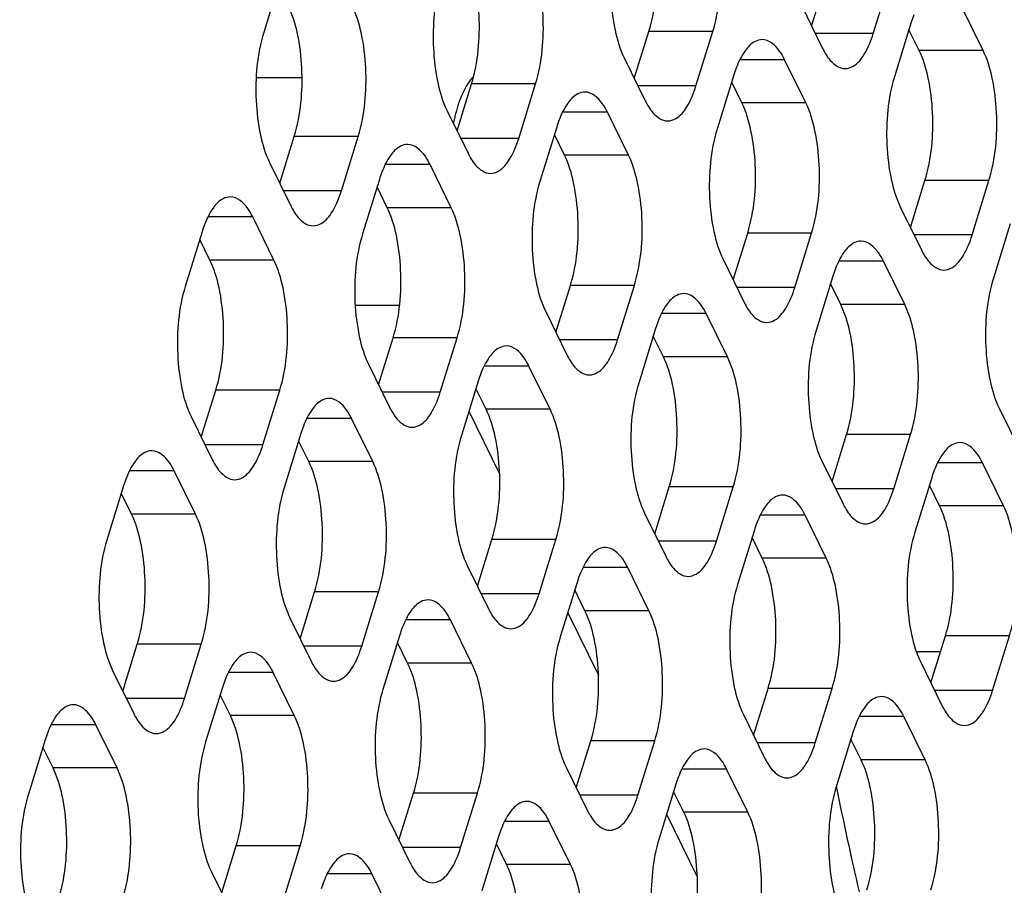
# Model space of a CAD drawing. Header units: millimetres. Extents: x 0 to 420, y 0 to 297.
# Tile 136 of 180: x 178.21 to 184.59, y 169.39 to 175. Entities that reach past the tile are written whole.
import ezdxf

# ---------------------------------------------------------------- set-up
doc = ezdxf.new("R2010")
doc.units = ezdxf.units.MM
doc.header["$LTSCALE"] = 23.1
doc.layers.get('0').update_dxf_attribs({"linetype": 'CONTINUOUS'})
doc.layers.add('ASSI', color=7, linetype='CONTINUOUS')

msp = doc.modelspace()

# ---------------------------------------------------------------- linework, layer by layer
at = {"color": 7, "linetype": 'CONTINUOUS'}
for p, q in [((181.116523, 172.466017), (181.315279, 172.060996)), ((181.757111, 171.160636), (181.955867, 170.755615)), ((182.397699, 169.855255), (182.596455, 169.450234))]:
    msp.add_line(p, q, dxfattribs=at)
at = {"layer": 'ASSI', "color": 7, "linetype": 'CONTINUOUS'}
for p, q in [((179.895795, 175.272388), (179.786866, 174.919891)), ((183.337403, 174.961313), (183.431419, 175.265548)), ((183.736966, 174.913051), (183.845896, 175.265548)), ((183.271432, 175.095746), (183.408701, 174.816021)), ((184.448699, 174.80313), (184.31143, 175.082854)), ((183.983165, 174.985824), (183.874235, 174.633327)), ((182.188475, 174.621707), (182.282491, 174.925943)), ((182.588039, 174.573446), (182.696969, 174.925943)), ((184.034221, 174.80313), (183.968251, 174.937563)), ((182.122505, 174.75614), (182.259774, 174.476416)), ((183.299771, 174.463524), (183.162503, 174.743249)), ((182.834238, 174.646218), (182.725308, 174.293721)), ((181.039548, 174.282101), (181.133564, 174.586337)), ((181.439112, 174.23384), (181.548042, 174.586337)), ((182.885294, 174.463524), (182.819324, 174.597957)), ((180.973578, 174.416534), (181.110847, 174.13681)), ((182.150844, 174.123918), (182.013575, 174.403643)), ((179.890621, 173.942496), (179.984637, 174.246732)), ((180.290185, 173.894235), (180.399114, 174.246732)), ((181.685311, 174.306613), (181.576381, 173.954116)), ((181.736367, 174.123918), (181.670397, 174.258352)), ((179.824651, 174.076929), (179.96192, 173.797204)), ((181.001917, 173.784313), (180.864648, 174.064037)), ((180.536383, 173.967007), (180.427453, 173.61451)), ((183.977991, 173.655932), (184.072007, 173.960167)), ((184.377554, 173.60767), (184.486484, 173.960167)), ((180.58744, 173.784313), (180.521469, 173.918746)), ((183.91202, 173.790365), (184.049289, 173.51064)), ((179.85299, 173.444707), (179.715721, 173.724432)), ((184.623753, 173.680443), (184.514823, 173.327946)), ((179.387456, 173.627402), (179.278526, 173.274905)), ((182.829063, 173.316326), (182.923079, 173.620562)), ((183.228627, 173.268065), (183.337557, 173.620562)), ((179.438512, 173.444707), (179.372542, 173.57914)), ((182.763093, 173.450759), (182.900362, 173.171035)), ((183.940359, 173.158143), (183.803091, 173.437868)), ((183.474826, 173.340837), (183.365896, 172.98834)), ((183.525882, 173.158143), (183.459912, 173.292576)), ((181.680136, 172.97672), (181.774152, 173.280956)), ((182.0797, 172.928459), (182.18863, 173.280956)), ((181.614166, 173.111154), (181.751435, 172.831429)), ((182.791432, 172.818538), (182.654163, 173.098262)), ((182.325898, 173.001232), (182.216969, 172.648735)), ((180.531209, 172.637115), (180.625225, 172.941351)), ((180.930773, 172.588854), (181.039702, 172.941351)), ((182.376955, 172.818538), (182.310985, 172.952971)), ((180.465239, 172.771548), (180.602508, 172.491823)), ((181.642505, 172.478932), (181.505236, 172.758656)), ((181.176971, 172.661626), (181.068041, 172.309129)), ((179.382282, 172.297509), (179.476298, 172.601745)), ((179.781845, 172.249248), (179.890775, 172.601745)), ((181.228028, 172.478932), (181.162057, 172.613365)), ((184.552608, 172.484984), (184.689877, 172.205259)), ((179.316312, 172.431942), (179.45358, 172.152218)), ((180.493578, 172.139326), (180.356309, 172.419051)), ((180.028044, 172.322021), (179.919114, 171.969524)), ((180.0791, 172.139326), (180.01313, 172.273759)), ((183.469651, 172.010945), (183.563667, 172.315181)), ((183.869215, 171.962684), (183.978145, 172.315181)), ((183.403681, 172.145378), (183.54095, 171.865654)), ((179.344651, 171.799721), (179.207382, 172.079445)), ((184.580947, 171.852762), (184.443678, 172.132487)), ((184.115414, 172.035456), (184.006484, 171.682959)), ((178.879117, 171.982415), (178.770187, 171.629918)), ((182.320724, 171.67134), (182.41474, 171.975575)), ((182.720288, 171.623078), (182.829218, 171.975575)), ((184.16647, 171.852762), (184.1005, 171.987195)), ((178.930173, 171.799721), (178.864203, 171.934154)), ((182.254754, 171.805773), (182.392023, 171.526048)), ((183.43202, 171.513157), (183.294751, 171.792881)), ((182.966486, 171.695851), (182.857557, 171.343354)), ((181.171797, 171.331734), (181.265813, 171.63597)), ((181.57136, 171.283473), (181.68029, 171.63597)), ((183.017543, 171.513157), (182.951572, 171.64759)), ((181.105827, 171.466167), (181.243096, 171.186443)), ((182.283093, 171.173551), (182.145824, 171.453276)), ((181.817559, 171.356245), (181.708629, 171.003748)), ((180.02287, 170.992128), (180.116886, 171.296364)), ((180.422433, 170.943867), (180.531363, 171.296364)), ((181.868615, 171.173551), (181.802645, 171.307984)), ((179.9569, 171.126561), (180.094168, 170.846837)), ((181.134166, 170.833945), (180.996897, 171.11367)), ((180.668632, 171.01664), (180.559702, 170.664143)), ((184.110239, 170.705564), (184.204255, 171.0098)), ((184.509803, 170.657303), (184.618733, 171.0098)), ((178.873942, 170.652523), (178.967958, 170.956759)), ((179.273506, 170.604262), (179.382436, 170.956759)), ((180.719688, 170.833945), (180.653718, 170.968379)), ((184.172539, 170.907165), (184.016837, 170.907165)), ((184.044269, 170.839997), (184.181538, 170.560273)), ((178.807972, 170.786956), (178.945241, 170.507231)), ((179.985239, 170.49434), (179.84797, 170.774064)), ((179.519705, 170.677034), (179.410775, 170.324537)), ((179.570761, 170.49434), (179.504791, 170.628773)), ((182.961312, 170.365959), (183.055328, 170.670194)), ((183.360876, 170.317697), (183.469805, 170.670194)), ((182.895342, 170.500392), (183.032611, 170.220667)), ((184.072608, 170.207776), (183.935339, 170.4875)), ((178.836311, 170.154734), (178.699042, 170.434459)), ((183.607074, 170.39047), (183.498144, 170.037973)), ((178.370778, 170.337429), (178.261848, 169.984932)), ((178.421834, 170.154734), (178.355864, 170.289167)), ((181.812385, 170.026353), (181.906401, 170.330589)), ((182.211948, 169.978092), (182.320878, 170.330589)), ((183.658131, 170.207776), (183.59216, 170.342209)), ((181.746415, 170.160786), (181.883683, 169.881062)), ((182.923681, 169.86817), (182.786412, 170.147895)), ((182.458147, 170.050864), (182.349217, 169.698367)), ((180.663458, 169.686747), (180.757474, 169.990983)), ((181.063021, 169.638486), (181.171951, 169.990983)), ((182.509203, 169.86817), (182.443233, 170.002603)), ((180.597487, 169.821181), (180.734756, 169.541456)), ((181.774754, 169.528565), (181.637485, 169.808289)), ((179.51453, 169.347142), (179.608546, 169.651378)), ((179.914094, 169.298881), (180.023024, 169.651378)), ((181.30922, 169.711259), (181.20029, 169.358762)), ((181.360276, 169.528565), (181.294306, 169.662998)), ((179.44856, 169.481575), (179.585829, 169.20185)), ((180.625826, 169.188959), (180.488558, 169.468683))]:
    msp.add_line(p, q, dxfattribs=at)
at = {"layer": 'ASSI', "color": 9, "linetype": 'CONTINUOUS'}
for p, q in [((182.696969, 174.925943), (182.282491, 174.925943)), ((183.736966, 174.913051), (183.361086, 174.913051)), ((184.448699, 174.80313), (184.034221, 174.80313)), ((183.162503, 174.743249), (182.872365, 174.743249)), ((179.738521, 174.627418), (180.034905, 174.627418)), ((181.548042, 174.586337), (181.133564, 174.586337)), ((182.588039, 174.573446), (182.212159, 174.573446)), ((183.299771, 174.463524), (182.885294, 174.463524)), ((182.013575, 174.403643), (181.723438, 174.403643)), ((180.399114, 174.246732), (179.984637, 174.246732)), ((181.439112, 174.23384), (181.063231, 174.23384)), ((182.150844, 174.123918), (181.736367, 174.123918)), ((180.864648, 174.064037), (180.57451, 174.064037)), ((184.486484, 173.960167), (184.072007, 173.960167)), ((180.290185, 173.894235), (179.914304, 173.894235)), ((181.001917, 173.784313), (180.58744, 173.784313)), ((179.715721, 173.724432), (179.425583, 173.724432)), ((183.337557, 173.620562), (182.923079, 173.620562)), ((184.377554, 173.60767), (184.001674, 173.60767)), ((179.85299, 173.444707), (179.438512, 173.444707)), ((183.803091, 173.437868), (183.512953, 173.437868)), ((182.18863, 173.280956), (181.774152, 173.280956)), ((183.228627, 173.268065), (182.852747, 173.268065)), ((180.379657, 173.152234), (180.666913, 173.152234)), ((182.654163, 173.098262), (182.364026, 173.098262)), ((183.940359, 173.158143), (183.525882, 173.158143)), ((181.039702, 172.941351), (180.625225, 172.941351)), ((182.0797, 172.928459), (181.703819, 172.928459)), ((182.791432, 172.818538), (182.376955, 172.818538)), ((181.505236, 172.758656), (181.215098, 172.758656)), ((179.890775, 172.601745), (179.476298, 172.601745)), ((180.930773, 172.588854), (180.554892, 172.588854)), ((181.642505, 172.478932), (181.228028, 172.478932)), ((180.356309, 172.419051), (180.066171, 172.419051)), ((183.978145, 172.315181), (183.563667, 172.315181)), ((179.781845, 172.249248), (179.405965, 172.249248)), ((180.493578, 172.139326), (180.0791, 172.139326)), ((179.207382, 172.079445), (178.917244, 172.079445)), ((184.443678, 172.132487), (184.153541, 172.132487)), ((182.829218, 171.975575), (182.41474, 171.975575)), ((183.869215, 171.962684), (183.493334, 171.962684)), ((184.580947, 171.852762), (184.16647, 171.852762)), ((179.344651, 171.799721), (178.930173, 171.799721)), ((183.294751, 171.792881), (183.004614, 171.792881)), ((181.68029, 171.63597), (181.265813, 171.63597)), ((182.720288, 171.623078), (182.344407, 171.623078)), ((183.43202, 171.513157), (183.017543, 171.513157)), ((182.145824, 171.453276), (181.855686, 171.453276)), ((180.531363, 171.296364), (180.116886, 171.296364)), ((181.57136, 171.283473), (181.19548, 171.283473)), ((182.283093, 171.173551), (181.868615, 171.173551)), ((180.996897, 171.11367), (180.706759, 171.11367)), ((184.618733, 171.0098), (184.204255, 171.0098)), ((179.382436, 170.956759), (178.967958, 170.956759)), ((180.422433, 170.943867), (180.046553, 170.943867)), ((181.134166, 170.833945), (180.719688, 170.833945)), ((179.84797, 170.774064), (179.557832, 170.774064)), ((183.469805, 170.670194), (183.055328, 170.670194)), ((184.509803, 170.657303), (184.133922, 170.657303)), ((179.273506, 170.604262), (178.897626, 170.604262)), ((179.985239, 170.49434), (179.570761, 170.49434)), ((183.935339, 170.4875), (183.645201, 170.4875)), ((178.699042, 170.434459), (178.408905, 170.434459)), ((182.320878, 170.330589), (181.906401, 170.330589)), ((183.360876, 170.317697), (182.984995, 170.317697)), ((184.072608, 170.207776), (183.658131, 170.207776)), ((178.836311, 170.154734), (178.421834, 170.154734)), ((182.786412, 170.147895), (182.496274, 170.147895)), ((181.171951, 169.990983), (180.757474, 169.990983)), ((182.211948, 169.978092), (181.836068, 169.978092)), ((182.923681, 169.86817), (182.509203, 169.86817)), ((181.637485, 169.808289), (181.347347, 169.808289)), ((180.023024, 169.651378), (179.608546, 169.651378)), ((181.063021, 169.638486), (180.687141, 169.638486)), ((181.774754, 169.528565), (181.360276, 169.528565)), ((180.488558, 169.468683), (180.19842, 169.468683))]:
    msp.add_line(p, q, dxfattribs=at)
at = {"layer": 'ASSI', "color": 7, "linetype": 'CONTINUOUS'}
for centre, radius, start, end in [((184.710638, 174.761867), 0.761166, 159.076552, 162.8887167), ((183.56171, 174.422262), 0.761166, 159.076552, 162.8887167), ((182.065576, 174.123965), 1.069869, 164.4009031, 167.2367182), ((182.181992, 174.097105), 1.189342, 167.2137182, 168.6878814), ((182.412783, 174.082656), 0.761166, 159.076552, 162.8887167), ((181.263856, 173.743051), 0.761166, 159.076552, 162.8887167), ((180.114929, 173.403445), 0.761166, 159.076552, 162.8887167), ((184.202298, 173.116881), 0.761166, 159.076552, 162.8887167), ((183.053371, 172.777275), 0.761166, 159.076552, 162.8887167), ((181.904444, 172.43767), 0.761166, 159.076552, 162.8887167), ((180.755517, 172.098064), 0.761166, 159.076552, 162.8887167), ((184.842886, 171.8115), 0.761166, 159.076552, 162.8887167), ((179.606589, 171.758458), 0.761166, 159.076552, 162.8887167), ((183.693959, 171.471894), 0.761166, 159.076552, 162.8887167), ((182.545032, 171.132289), 0.761166, 159.076552, 162.8887167), ((181.396105, 170.792683), 0.761166, 159.076552, 162.8887167), ((180.247177, 170.453078), 0.761166, 159.076552, 162.8887167), ((184.334547, 170.166513), 0.761166, 159.076552, 162.8887167), ((179.09825, 170.113472), 0.761166, 159.076552, 162.8887167), ((183.18562, 169.826908), 0.761166, 159.076552, 162.8887167), ((207.148342, 174.803191), 24.12722, 191.3947344, 193.055184), ((182.036692, 169.487302), 0.761166, 159.076552, 162.8887167), ((180.887765, 169.147697), 0.761166, 159.076552, 162.8887167)]:
    msp.add_arc(centre, radius, start, end, dxfattribs=at)
for points, knots in [([(182.282491, 174.925943), (182.326217, 175.067438), (182.344933, 175.295548), (182.31227, 175.579203), (182.272316, 175.712641), (182.244706, 175.768905)], [0, 0, 0, 0, 0.51848124, 0.78058459, 1, 1, 1, 1]), ([(182.696969, 174.925943), (182.740694, 175.067438), (182.75941, 175.295548), (182.726747, 175.579203), (182.686794, 175.712641), (182.659184, 175.768905)], [0, 0, 0, 0, 0.51848124, 0.78058459, 1, 1, 1, 1]), ([(182.08472, 175.599102), (182.040995, 175.457607), (182.022279, 175.229497), (182.054942, 174.945842), (182.094895, 174.812404), (182.122505, 174.75614)], [0, 0, 0, 0, 0.51848124, 0.78058459, 1, 1, 1, 1]), ([(181.133564, 174.586337), (181.17729, 174.727833), (181.196005, 174.955942), (181.163343, 175.239597), (181.123389, 175.373036), (181.095779, 175.429299)], [0, 0, 0, 0, 0.51848124, 0.78058459, 1, 1, 1, 1]), ([(181.548042, 174.586337), (181.591767, 174.727833), (181.610483, 174.955942), (181.57782, 175.239597), (181.537867, 175.373036), (181.510256, 175.429299)], [0, 0, 0, 0, 0.51848124, 0.78058459, 1, 1, 1, 1]), ([(180.935793, 175.259497), (180.892067, 175.118001), (180.873352, 174.889891), (180.906014, 174.606236), (180.945968, 174.472798), (180.973578, 174.416534)], [0, 0, 0, 0, 0.51848124, 0.78058459, 1, 1, 1, 1]), ([(179.984637, 174.246732), (180.028362, 174.388227), (180.047078, 174.616337), (180.014415, 174.899992), (179.974462, 175.03343), (179.946852, 175.089694)], [0, 0, 0, 0, 0.51848124, 0.78058459, 1, 1, 1, 1]), ([(180.399114, 174.246732), (180.44284, 174.388227), (180.461556, 174.616337), (180.428893, 174.899992), (180.388939, 175.03343), (180.361329, 175.089694)], [0, 0, 0, 0, 0.51848124, 0.78058459, 1, 1, 1, 1]), ([(179.786866, 174.919891), (179.74314, 174.778395), (179.724424, 174.550286), (179.757087, 174.266631), (179.797041, 174.133193), (179.824651, 174.076929)], [0, 0, 0, 0, 0.51848124, 0.78058459, 1, 1, 1, 1]), ([(183.553838, 174.686026), (183.571936, 174.686025), (183.625451, 174.703875), (183.691307, 174.78798), (183.72252, 174.866302), (183.736966, 174.913051)], [0, 0, 0, 0, 0.1768175, 0.52196498, 1, 1, 1, 1]), ([(183.017366, 174.873244), (183.001523, 174.873245), (182.955809, 174.860186), (182.89523, 174.794835), (182.865122, 174.731592), (182.850737, 174.694089)], [0, 0, 0, 0, 0.18501564, 0.53092222, 1, 1, 1, 1]), ([(183.162503, 174.743249), (183.15305, 174.762511), (183.121887, 174.819084), (183.062363, 174.87324), (183.017366, 174.873244)], [0, 0, 0, 0, 0.32287628, 1, 1, 1, 1]), ([(183.429005, 174.779029), (183.43765, 174.764993), (183.467111, 174.722101), (183.51734, 174.686029), (183.553838, 174.686026)], [0, 0, 0, 0, 0.31113016, 1, 1, 1, 1]), ([(184.072007, 173.960167), (184.115732, 174.101663), (184.134448, 174.329773), (184.101785, 174.613428), (184.061831, 174.746866), (184.034221, 174.80313)], [0, 0, 0, 0, 0.51848124, 0.78058459, 1, 1, 1, 1]), ([(184.486484, 173.960167), (184.530209, 174.101663), (184.548925, 174.329773), (184.516262, 174.613428), (184.476309, 174.746866), (184.448699, 174.80313)], [0, 0, 0, 0, 0.51848124, 0.78058459, 1, 1, 1, 1]), ([(181.147021, 174.635446), (181.139194, 174.627528), (181.105687, 174.588201), (181.081968, 174.541473), (181.066583, 174.504132)], [0, 0, 0, 0, 0.21611124, 1, 1, 1, 1]), ([(183.874235, 174.633327), (183.83051, 174.491831), (183.811794, 174.263722), (183.844457, 173.980067), (183.88441, 173.846628), (183.91202, 173.790365)], [0, 0, 0, 0, 0.51848124, 0.78058459, 1, 1, 1, 1]), ([(182.404911, 174.34642), (182.423009, 174.346419), (182.476524, 174.36427), (182.54238, 174.448374), (182.573593, 174.526697), (182.588039, 174.573446)], [0, 0, 0, 0, 0.1768175, 0.52196498, 1, 1, 1, 1]), ([(181.066583, 174.504132), (181.06363, 174.496965), (181.051742, 174.466636), (181.041802, 174.435559), (181.035114, 174.411658)], [0, 0, 0, 0, 0.23800577, 1, 1, 1, 1]), ([(181.868439, 174.533638), (181.852596, 174.533639), (181.806881, 174.520581), (181.746303, 174.455229), (181.716195, 174.391986), (181.70181, 174.354484)], [0, 0, 0, 0, 0.18501564, 0.53092222, 1, 1, 1, 1]), ([(182.013575, 174.403643), (182.004123, 174.422905), (181.97296, 174.479479), (181.913436, 174.533635), (181.868439, 174.533638)], [0, 0, 0, 0, 0.32287628, 1, 1, 1, 1]), ([(182.280078, 174.439423), (182.288723, 174.425388), (182.318184, 174.382495), (182.368413, 174.346423), (182.404911, 174.34642)], [0, 0, 0, 0, 0.31113016, 1, 1, 1, 1]), ([(182.923079, 173.620562), (182.966805, 173.762057), (182.985521, 173.990167), (182.952858, 174.273822), (182.912904, 174.40726), (182.885294, 174.463524)], [0, 0, 0, 0, 0.51848124, 0.78058459, 1, 1, 1, 1]), ([(183.337557, 173.620562), (183.381282, 173.762057), (183.399998, 173.990167), (183.367335, 174.273822), (183.327382, 174.40726), (183.299771, 174.463524)], [0, 0, 0, 0, 0.51848124, 0.78058459, 1, 1, 1, 1]), ([(182.725308, 174.293721), (182.681582, 174.152226), (182.662867, 173.924116), (182.695529, 173.640461), (182.735483, 173.507023), (182.763093, 173.450759)], [0, 0, 0, 0, 0.51848124, 0.78058459, 1, 1, 1, 1]), ([(180.719512, 174.194032), (180.703669, 174.194034), (180.657954, 174.180975), (180.597375, 174.115624), (180.567268, 174.05238), (180.552883, 174.014878)], [0, 0, 0, 0, 0.18501564, 0.53092222, 1, 1, 1, 1]), ([(180.864648, 174.064037), (180.855196, 174.083299), (180.824033, 174.139873), (180.764509, 174.194029), (180.719512, 174.194032)], [0, 0, 0, 0, 0.32287628, 1, 1, 1, 1]), ([(181.255984, 174.006815), (181.274082, 174.006814), (181.327597, 174.024664), (181.393453, 174.108768), (181.424665, 174.187091), (181.439112, 174.23384)], [0, 0, 0, 0, 0.1768175, 0.52196498, 1, 1, 1, 1]), ([(181.774152, 173.280956), (181.817878, 173.422452), (181.836593, 173.650562), (181.803931, 173.934217), (181.763977, 174.067655), (181.736367, 174.123918)], [0, 0, 0, 0, 0.51848124, 0.78058459, 1, 1, 1, 1]), ([(182.18863, 173.280956), (182.232355, 173.422452), (182.251071, 173.650562), (182.218408, 173.934217), (182.178455, 174.067655), (182.150844, 174.123918)], [0, 0, 0, 0, 0.51848124, 0.78058459, 1, 1, 1, 1]), ([(181.13115, 174.099817), (181.139796, 174.085782), (181.169257, 174.042889), (181.219486, 174.006818), (181.255984, 174.006815)], [0, 0, 0, 0, 0.31113016, 1, 1, 1, 1]), ([(181.576381, 173.954116), (181.532655, 173.81262), (181.513939, 173.58451), (181.546602, 173.300855), (181.586556, 173.167417), (181.614166, 173.111154)], [0, 0, 0, 0, 0.51848124, 0.78058459, 1, 1, 1, 1]), ([(180.107056, 173.667209), (180.125155, 173.667208), (180.17867, 173.685059), (180.244525, 173.769163), (180.275738, 173.847486), (180.290185, 173.894235)], [0, 0, 0, 0, 0.1768175, 0.52196498, 1, 1, 1, 1]), ([(179.570584, 173.854427), (179.554742, 173.854428), (179.509027, 173.84137), (179.448448, 173.776018), (179.418341, 173.712775), (179.403956, 173.675273)], [0, 0, 0, 0, 0.18501564, 0.53092222, 1, 1, 1, 1]), ([(179.715721, 173.724432), (179.706269, 173.743694), (179.675106, 173.800268), (179.615582, 173.854424), (179.570584, 173.854427)], [0, 0, 0, 0, 0.32287628, 1, 1, 1, 1]), ([(179.982223, 173.760212), (179.990869, 173.746177), (180.02033, 173.703284), (180.070559, 173.667212), (180.107056, 173.667209)], [0, 0, 0, 0, 0.31113016, 1, 1, 1, 1]), ([(180.625225, 172.941351), (180.66895, 173.082846), (180.687666, 173.310956), (180.655003, 173.594611), (180.61505, 173.728049), (180.58744, 173.784313)], [0, 0, 0, 0, 0.51848124, 0.78058459, 1, 1, 1, 1]), ([(181.039702, 172.941351), (181.083428, 173.082846), (181.102144, 173.310956), (181.069481, 173.594611), (181.029527, 173.728049), (181.001917, 173.784313)], [0, 0, 0, 0, 0.51848124, 0.78058459, 1, 1, 1, 1]), ([(180.427453, 173.61451), (180.383728, 173.473015), (180.365012, 173.244905), (180.397675, 172.96125), (180.437629, 172.827812), (180.465239, 172.771548)], [0, 0, 0, 0, 0.51848124, 0.78058459, 1, 1, 1, 1]), ([(184.194426, 173.380645), (184.212524, 173.380644), (184.266039, 173.398495), (184.331895, 173.482599), (184.363108, 173.560921), (184.377554, 173.60767)], [0, 0, 0, 0, 0.1768175, 0.52196498, 1, 1, 1, 1]), ([(183.657954, 173.567863), (183.642111, 173.567864), (183.596397, 173.554805), (183.535818, 173.489454), (183.50571, 173.426211), (183.491325, 173.388708)], [0, 0, 0, 0, 0.18501564, 0.53092222, 1, 1, 1, 1]), ([(183.803091, 173.437868), (183.793638, 173.45713), (183.762475, 173.513704), (183.702951, 173.567859), (183.657954, 173.567863)], [0, 0, 0, 0, 0.32287628, 1, 1, 1, 1]), ([(179.476298, 172.601745), (179.520023, 172.743241), (179.538739, 172.97135), (179.506076, 173.255005), (179.466123, 173.388444), (179.438512, 173.444707)], [0, 0, 0, 0, 0.51848124, 0.78058459, 1, 1, 1, 1]), ([(179.890775, 172.601745), (179.934501, 172.743241), (179.953216, 172.97135), (179.920554, 173.255005), (179.8806, 173.388444), (179.85299, 173.444707)], [0, 0, 0, 0, 0.51848124, 0.78058459, 1, 1, 1, 1]), ([(184.069593, 173.473648), (184.078238, 173.459612), (184.107699, 173.41672), (184.157928, 173.380648), (184.194426, 173.380645)], [0, 0, 0, 0, 0.31113016, 1, 1, 1, 1]), ([(184.514823, 173.327946), (184.471098, 173.18645), (184.452382, 172.958341), (184.485045, 172.674686), (184.524998, 172.541248), (184.552608, 172.484984)], [0, 0, 0, 0, 0.51848124, 0.78058459, 1, 1, 1, 1]), ([(179.278526, 173.274905), (179.234801, 173.133409), (179.216085, 172.905299), (179.248748, 172.621644), (179.288701, 172.488206), (179.316312, 172.431942)], [0, 0, 0, 0, 0.51848124, 0.78058459, 1, 1, 1, 1]), ([(182.509027, 173.228257), (182.493184, 173.228258), (182.447469, 173.2152), (182.386891, 173.149848), (182.356783, 173.086605), (182.342398, 173.049103)], [0, 0, 0, 0, 0.18501564, 0.53092222, 1, 1, 1, 1]), ([(182.654163, 173.098262), (182.644711, 173.117524), (182.613548, 173.174098), (182.554024, 173.228254), (182.509027, 173.228257)], [0, 0, 0, 0, 0.32287628, 1, 1, 1, 1]), ([(183.045499, 173.04104), (183.063597, 173.041038), (183.117112, 173.058889), (183.182968, 173.142993), (183.21418, 173.221316), (183.228627, 173.268065)], [0, 0, 0, 0, 0.1768175, 0.52196498, 1, 1, 1, 1]), ([(182.920666, 173.134042), (182.929311, 173.120007), (182.958772, 173.077114), (183.009001, 173.041042), (183.045499, 173.04104)], [0, 0, 0, 0, 0.31113016, 1, 1, 1, 1]), ([(183.563667, 172.315181), (183.607393, 172.456677), (183.626109, 172.684786), (183.593446, 172.968441), (183.553492, 173.101879), (183.525882, 173.158143)], [0, 0, 0, 0, 0.51848124, 0.78058459, 1, 1, 1, 1]), ([(183.978145, 172.315181), (184.02187, 172.456677), (184.040586, 172.684786), (184.007923, 172.968441), (183.96797, 173.101879), (183.940359, 173.158143)], [0, 0, 0, 0, 0.51848124, 0.78058459, 1, 1, 1, 1]), ([(183.365896, 172.98834), (183.32217, 172.846845), (183.303455, 172.618735), (183.336117, 172.33508), (183.376071, 172.201642), (183.403681, 172.145378)], [0, 0, 0, 0, 0.51848124, 0.78058459, 1, 1, 1, 1]), ([(181.896571, 172.701434), (181.91467, 172.701433), (181.968185, 172.719283), (182.03404, 172.803388), (182.065253, 172.88171), (182.0797, 172.928459)], [0, 0, 0, 0, 0.1768175, 0.52196498, 1, 1, 1, 1]), ([(181.3601, 172.888652), (181.344257, 172.888653), (181.298542, 172.875594), (181.237963, 172.810243), (181.207856, 172.747), (181.193471, 172.709497)], [0, 0, 0, 0, 0.18501564, 0.53092222, 1, 1, 1, 1]), ([(181.505236, 172.758656), (181.495784, 172.777918), (181.464621, 172.834492), (181.405097, 172.888648), (181.3601, 172.888652)], [0, 0, 0, 0, 0.32287628, 1, 1, 1, 1]), ([(181.771738, 172.794436), (181.780384, 172.780401), (181.809845, 172.737508), (181.860074, 172.701437), (181.896571, 172.701434)], [0, 0, 0, 0, 0.31113016, 1, 1, 1, 1]), ([(182.41474, 171.975575), (182.458466, 172.117071), (182.477181, 172.345181), (182.444518, 172.628836), (182.404565, 172.762274), (182.376955, 172.818538)], [0, 0, 0, 0, 0.51848124, 0.78058459, 1, 1, 1, 1]), ([(182.829218, 171.975575), (182.872943, 172.117071), (182.891659, 172.345181), (182.858996, 172.628836), (182.819042, 172.762274), (182.791432, 172.818538)], [0, 0, 0, 0, 0.51848124, 0.78058459, 1, 1, 1, 1]), ([(180.747644, 172.361828), (180.765743, 172.361827), (180.819258, 172.379678), (180.885113, 172.463782), (180.916326, 172.542105), (180.930773, 172.588854)], [0, 0, 0, 0, 0.1768175, 0.52196498, 1, 1, 1, 1]), ([(182.216969, 172.648735), (182.173243, 172.507239), (182.154527, 172.27913), (182.18719, 171.995475), (182.227144, 171.862036), (182.254754, 171.805773)], [0, 0, 0, 0, 0.51848124, 0.78058459, 1, 1, 1, 1]), ([(180.211172, 172.549046), (180.19533, 172.549047), (180.149615, 172.535989), (180.089036, 172.470637), (180.058929, 172.407394), (180.044544, 172.369892)], [0, 0, 0, 0, 0.18501564, 0.53092222, 1, 1, 1, 1]), ([(180.356309, 172.419051), (180.346857, 172.438313), (180.315694, 172.494887), (180.25617, 172.549043), (180.211172, 172.549046)], [0, 0, 0, 0, 0.32287628, 1, 1, 1, 1]), ([(181.265813, 171.63597), (181.309538, 171.777465), (181.328254, 172.005575), (181.295591, 172.28923), (181.255638, 172.422668), (181.228028, 172.478932)], [0, 0, 0, 0, 0.51848124, 0.78058459, 1, 1, 1, 1]), ([(181.68029, 171.63597), (181.724016, 171.777465), (181.742732, 172.005575), (181.710069, 172.28923), (181.670115, 172.422668), (181.642505, 172.478932)], [0, 0, 0, 0, 0.51848124, 0.78058459, 1, 1, 1, 1]), ([(180.622811, 172.454831), (180.631457, 172.440796), (180.660918, 172.397903), (180.711147, 172.361831), (180.747644, 172.361828)], [0, 0, 0, 0, 0.31113016, 1, 1, 1, 1]), ([(181.068041, 172.309129), (181.024316, 172.167634), (181.0056, 171.939524), (181.038263, 171.655869), (181.078216, 171.522431), (181.105827, 171.466167)], [0, 0, 0, 0, 0.51848124, 0.78058459, 1, 1, 1, 1]), ([(179.062245, 172.20944), (179.046403, 172.209442), (179.000688, 172.196383), (178.940109, 172.131031), (178.910001, 172.067788), (178.895616, 172.030286)], [0, 0, 0, 0, 0.18501564, 0.53092222, 1, 1, 1, 1]), ([(179.207382, 172.079445), (179.197929, 172.098707), (179.166766, 172.155281), (179.107242, 172.209437), (179.062245, 172.20944)], [0, 0, 0, 0, 0.32287628, 1, 1, 1, 1]), ([(179.598717, 172.022223), (179.616816, 172.022222), (179.670331, 172.040072), (179.736186, 172.124176), (179.767399, 172.202499), (179.781845, 172.249248)], [0, 0, 0, 0, 0.1768175, 0.52196498, 1, 1, 1, 1]), ([(184.298542, 172.262482), (184.282699, 172.262483), (184.236985, 172.249424), (184.176406, 172.184073), (184.146298, 172.12083), (184.131913, 172.083328)], [0, 0, 0, 0, 0.18501564, 0.53092222, 1, 1, 1, 1]), ([(184.443678, 172.132487), (184.434226, 172.151749), (184.403063, 172.208323), (184.343539, 172.262478), (184.298542, 172.262482)], [0, 0, 0, 0, 0.32287628, 1, 1, 1, 1]), ([(180.116886, 171.296364), (180.160611, 171.43786), (180.179327, 171.665969), (180.146664, 171.949624), (180.106711, 172.083063), (180.0791, 172.139326)], [0, 0, 0, 0, 0.51848124, 0.78058459, 1, 1, 1, 1]), ([(180.531363, 171.296364), (180.575089, 171.43786), (180.593804, 171.665969), (180.561142, 171.949624), (180.521188, 172.083063), (180.493578, 172.139326)], [0, 0, 0, 0, 0.51848124, 0.78058459, 1, 1, 1, 1]), ([(179.473884, 172.115225), (179.482529, 172.10119), (179.51199, 172.058297), (179.56222, 172.022225), (179.598717, 172.022223)], [0, 0, 0, 0, 0.31113016, 1, 1, 1, 1]), ([(179.919114, 171.969524), (179.875389, 171.828028), (179.856673, 171.599918), (179.889336, 171.316263), (179.929289, 171.182825), (179.9569, 171.126561)], [0, 0, 0, 0, 0.51848124, 0.78058459, 1, 1, 1, 1]), ([(183.686087, 171.735659), (183.704185, 171.735657), (183.7577, 171.753508), (183.823556, 171.837612), (183.854768, 171.915935), (183.869215, 171.962684)], [0, 0, 0, 0, 0.1768175, 0.52196498, 1, 1, 1, 1]), ([(183.149615, 171.922876), (183.133772, 171.922877), (183.088057, 171.909819), (183.027478, 171.844467), (182.997371, 171.781224), (182.982986, 171.743722)], [0, 0, 0, 0, 0.18501564, 0.53092222, 1, 1, 1, 1]), ([(183.294751, 171.792881), (183.285299, 171.812143), (183.254136, 171.868717), (183.194612, 171.922873), (183.149615, 171.922876)], [0, 0, 0, 0, 0.32287628, 1, 1, 1, 1]), ([(183.561253, 171.828661), (183.569899, 171.814626), (183.59936, 171.771733), (183.649589, 171.735661), (183.686087, 171.735659)], [0, 0, 0, 0, 0.31113016, 1, 1, 1, 1]), ([(184.204255, 171.0098), (184.247981, 171.151296), (184.266696, 171.379405), (184.234034, 171.66306), (184.19408, 171.796498), (184.16647, 171.852762)], [0, 0, 0, 0, 0.51848124, 0.78058459, 1, 1, 1, 1]), ([(184.618733, 171.0098), (184.662458, 171.151296), (184.681174, 171.379405), (184.648511, 171.66306), (184.608558, 171.796498), (184.580947, 171.852762)], [0, 0, 0, 0, 0.51848124, 0.78058459, 1, 1, 1, 1]), ([(178.967958, 170.956759), (179.011684, 171.098254), (179.0304, 171.326364), (178.997737, 171.610019), (178.957783, 171.743457), (178.930173, 171.799721)], [0, 0, 0, 0, 0.51848124, 0.78058459, 1, 1, 1, 1]), ([(179.382436, 170.956759), (179.426161, 171.098254), (179.444877, 171.326364), (179.412214, 171.610019), (179.372261, 171.743457), (179.344651, 171.799721)], [0, 0, 0, 0, 0.51848124, 0.78058459, 1, 1, 1, 1]), ([(178.770187, 171.629918), (178.726462, 171.488422), (178.707746, 171.260313), (178.740409, 170.976658), (178.780362, 170.84322), (178.807972, 170.786956)], [0, 0, 0, 0, 0.51848124, 0.78058459, 1, 1, 1, 1]), ([(184.006484, 171.682959), (183.962758, 171.541464), (183.944042, 171.313354), (183.976705, 171.029699), (184.016659, 170.896261), (184.044269, 170.839997)], [0, 0, 0, 0, 0.51848124, 0.78058459, 1, 1, 1, 1]), ([(182.000687, 171.583271), (181.984845, 171.583272), (181.93913, 171.570213), (181.878551, 171.504862), (181.848444, 171.441619), (181.834059, 171.404116)], [0, 0, 0, 0, 0.18501564, 0.53092222, 1, 1, 1, 1]), ([(182.145824, 171.453276), (182.136372, 171.472538), (182.105209, 171.529111), (182.045685, 171.583267), (182.000687, 171.583271)], [0, 0, 0, 0, 0.32287628, 1, 1, 1, 1]), ([(182.537159, 171.396053), (182.555258, 171.396052), (182.608773, 171.413902), (182.674628, 171.498007), (182.705841, 171.576329), (182.720288, 171.623078)], [0, 0, 0, 0, 0.1768175, 0.52196498, 1, 1, 1, 1]), ([(183.055328, 170.670194), (183.099053, 170.81169), (183.117769, 171.0398), (183.085106, 171.323455), (183.045153, 171.456893), (183.017543, 171.513157)], [0, 0, 0, 0, 0.51848124, 0.78058459, 1, 1, 1, 1]), ([(183.469805, 170.670194), (183.513531, 170.81169), (183.532247, 171.0398), (183.499584, 171.323455), (183.45963, 171.456893), (183.43202, 171.513157)], [0, 0, 0, 0, 0.51848124, 0.78058459, 1, 1, 1, 1]), ([(182.412326, 171.489056), (182.420972, 171.47502), (182.450433, 171.432128), (182.500662, 171.396056), (182.537159, 171.396053)], [0, 0, 0, 0, 0.31113016, 1, 1, 1, 1]), ([(182.857557, 171.343354), (182.813831, 171.201858), (182.795115, 170.973749), (182.827778, 170.690094), (182.867732, 170.556655), (182.895342, 170.500392)], [0, 0, 0, 0, 0.51848124, 0.78058459, 1, 1, 1, 1]), ([(181.388232, 171.056447), (181.406331, 171.056446), (181.459846, 171.074297), (181.525701, 171.158401), (181.556914, 171.236724), (181.57136, 171.283473)], [0, 0, 0, 0, 0.1768175, 0.52196498, 1, 1, 1, 1]), ([(180.85176, 171.243665), (180.835918, 171.243666), (180.790203, 171.230608), (180.729624, 171.165256), (180.699516, 171.102013), (180.685132, 171.064511)], [0, 0, 0, 0, 0.18501564, 0.53092222, 1, 1, 1, 1]), ([(180.996897, 171.11367), (180.987444, 171.132932), (180.956282, 171.189506), (180.896758, 171.243662), (180.85176, 171.243665)], [0, 0, 0, 0, 0.32287628, 1, 1, 1, 1]), ([(181.263399, 171.14945), (181.272044, 171.135415), (181.301506, 171.092522), (181.351735, 171.05645), (181.388232, 171.056447)], [0, 0, 0, 0, 0.31113016, 1, 1, 1, 1]), ([(181.906401, 170.330589), (181.950126, 170.472084), (181.968842, 170.700194), (181.936179, 170.983849), (181.896226, 171.117287), (181.868615, 171.173551)], [0, 0, 0, 0, 0.51848124, 0.78058459, 1, 1, 1, 1]), ([(182.320878, 170.330589), (182.364604, 170.472084), (182.383319, 170.700194), (182.350657, 170.983849), (182.310703, 171.117287), (182.283093, 171.173551)], [0, 0, 0, 0, 0.51848124, 0.78058459, 1, 1, 1, 1]), ([(181.708629, 171.003748), (181.664904, 170.862253), (181.646188, 170.634143), (181.678851, 170.350488), (181.718804, 170.21705), (181.746415, 170.160786)], [0, 0, 0, 0, 0.51848124, 0.78058459, 1, 1, 1, 1]), ([(180.239305, 170.716842), (180.257403, 170.716841), (180.310918, 170.734691), (180.376774, 170.818795), (180.407987, 170.897118), (180.422433, 170.943867)], [0, 0, 0, 0, 0.1768175, 0.52196498, 1, 1, 1, 1]), ([(179.702833, 170.904059), (179.68699, 170.904061), (179.641276, 170.891002), (179.580697, 170.825651), (179.550589, 170.762407), (179.536204, 170.724905)], [0, 0, 0, 0, 0.18501564, 0.53092222, 1, 1, 1, 1]), ([(179.84797, 170.774064), (179.838517, 170.793326), (179.807354, 170.8499), (179.74783, 170.904056), (179.702833, 170.904059)], [0, 0, 0, 0, 0.32287628, 1, 1, 1, 1]), ([(180.114472, 170.809844), (180.123117, 170.795809), (180.152578, 170.752916), (180.202808, 170.716845), (180.239305, 170.716842)], [0, 0, 0, 0, 0.31113016, 1, 1, 1, 1]), ([(180.757474, 169.990983), (180.801199, 170.132479), (180.819915, 170.360589), (180.787252, 170.644244), (180.747299, 170.777682), (180.719688, 170.833945)], [0, 0, 0, 0, 0.51848124, 0.78058459, 1, 1, 1, 1]), ([(181.171951, 169.990983), (181.215676, 170.132479), (181.234392, 170.360589), (181.201729, 170.644244), (181.161776, 170.777682), (181.134166, 170.833945)], [0, 0, 0, 0, 0.51848124, 0.78058459, 1, 1, 1, 1]), ([(180.559702, 170.664143), (180.515977, 170.522647), (180.497261, 170.294537), (180.529924, 170.010882), (180.569877, 169.877444), (180.597487, 169.821181)], [0, 0, 0, 0, 0.51848124, 0.78058459, 1, 1, 1, 1]), ([(183.790203, 170.617495), (183.77436, 170.617496), (183.728645, 170.604438), (183.668066, 170.539086), (183.637959, 170.475843), (183.623574, 170.438341)], [0, 0, 0, 0, 0.18501564, 0.53092222, 1, 1, 1, 1]), ([(183.935339, 170.4875), (183.925887, 170.506762), (183.894724, 170.563336), (183.8352, 170.617492), (183.790203, 170.617495)], [0, 0, 0, 0, 0.32287628, 1, 1, 1, 1]), ([(184.326674, 170.430278), (184.344773, 170.430276), (184.398288, 170.448127), (184.464143, 170.532231), (184.495356, 170.610554), (184.509803, 170.657303)], [0, 0, 0, 0, 0.1768175, 0.52196498, 1, 1, 1, 1]), ([(178.553906, 170.564454), (178.538063, 170.564455), (178.492349, 170.551397), (178.43177, 170.486045), (178.401662, 170.422802), (178.387277, 170.3853)], [0, 0, 0, 0, 0.18501564, 0.53092222, 1, 1, 1, 1]), ([(178.699042, 170.434459), (178.68959, 170.453721), (178.658427, 170.510295), (178.598903, 170.564451), (178.553906, 170.564454)], [0, 0, 0, 0, 0.32287628, 1, 1, 1, 1]), ([(179.090378, 170.377236), (179.108476, 170.377235), (179.161991, 170.395086), (179.227847, 170.47919), (179.25906, 170.557513), (179.273506, 170.604262)], [0, 0, 0, 0, 0.1768175, 0.52196498, 1, 1, 1, 1]), ([(179.608546, 169.651378), (179.652272, 169.792873), (179.670988, 170.020983), (179.638325, 170.304638), (179.598371, 170.438076), (179.570761, 170.49434)], [0, 0, 0, 0, 0.51848124, 0.78058459, 1, 1, 1, 1]), ([(180.023024, 169.651378), (180.066749, 169.792873), (180.085465, 170.020983), (180.052802, 170.304638), (180.012849, 170.438076), (179.985239, 170.49434)], [0, 0, 0, 0, 0.51848124, 0.78058459, 1, 1, 1, 1]), ([(184.201841, 170.52328), (184.210487, 170.509245), (184.239948, 170.466352), (184.290177, 170.43028), (184.326674, 170.430278)], [0, 0, 0, 0, 0.31113016, 1, 1, 1, 1]), ([(178.965545, 170.470239), (178.97419, 170.456204), (179.003651, 170.413311), (179.05388, 170.377239), (179.090378, 170.377236)], [0, 0, 0, 0, 0.31113016, 1, 1, 1, 1]), ([(179.410775, 170.324537), (179.367049, 170.183041), (179.348334, 169.954932), (179.380997, 169.671277), (179.42095, 169.537839), (179.44856, 169.481575)], [0, 0, 0, 0, 0.51848124, 0.78058459, 1, 1, 1, 1]), ([(183.177747, 170.090672), (183.195846, 170.090671), (183.249361, 170.108521), (183.315216, 170.192626), (183.346429, 170.270948), (183.360876, 170.317697)], [0, 0, 0, 0, 0.1768175, 0.52196498, 1, 1, 1, 1]), ([(182.641275, 170.27789), (182.625433, 170.277891), (182.579718, 170.264832), (182.519139, 170.199481), (182.489032, 170.136238), (182.474647, 170.098735)], [0, 0, 0, 0, 0.18501564, 0.53092222, 1, 1, 1, 1]), ([(182.786412, 170.147895), (182.77696, 170.167157), (182.745797, 170.223731), (182.686273, 170.277886), (182.641275, 170.27789)], [0, 0, 0, 0, 0.32287628, 1, 1, 1, 1]), ([(183.052914, 170.183675), (183.06156, 170.169639), (183.091021, 170.126747), (183.14125, 170.090675), (183.177747, 170.090672)], [0, 0, 0, 0, 0.31113016, 1, 1, 1, 1]), ([(183.695916, 169.364814), (183.739641, 169.506309), (183.758357, 169.734419), (183.725694, 170.018074), (183.685741, 170.151512), (183.658131, 170.207776)], [0, 0, 0, 0, 0.51848124, 0.78058459, 1, 1, 1, 1]), ([(184.110393, 169.364814), (184.154119, 169.506309), (184.172835, 169.734419), (184.140172, 170.018074), (184.100218, 170.151512), (184.072608, 170.207776)], [0, 0, 0, 0, 0.51848124, 0.78058459, 1, 1, 1, 1]), ([(178.459619, 169.311772), (178.503345, 169.453268), (178.52206, 169.681377), (178.489398, 169.965032), (178.449444, 170.098471), (178.421834, 170.154734)], [0, 0, 0, 0, 0.51848124, 0.78058459, 1, 1, 1, 1]), ([(178.874097, 169.311772), (178.917822, 169.453268), (178.936538, 169.681377), (178.903875, 169.965032), (178.863922, 170.098471), (178.836311, 170.154734)], [0, 0, 0, 0, 0.51848124, 0.78058459, 1, 1, 1, 1]), ([(183.498144, 170.037973), (183.454419, 169.896477), (183.435703, 169.668368), (183.468366, 169.384713), (183.50832, 169.251275), (183.53593, 169.195011)], [0, 0, 0, 0, 0.51848124, 0.78058459, 1, 1, 1, 1]), ([(178.261848, 169.984932), (178.218122, 169.843436), (178.199406, 169.615326), (178.232069, 169.331671), (178.272023, 169.198233), (178.299633, 169.141969)], [0, 0, 0, 0, 0.51848124, 0.78058459, 1, 1, 1, 1]), ([(182.02882, 169.751067), (182.046919, 169.751065), (182.100434, 169.768916), (182.166289, 169.85302), (182.197502, 169.931343), (182.211948, 169.978092)], [0, 0, 0, 0, 0.1768175, 0.52196498, 1, 1, 1, 1]), ([(181.492348, 169.938284), (181.476506, 169.938285), (181.430791, 169.925227), (181.370212, 169.859875), (181.340104, 169.796632), (181.325719, 169.75913)], [0, 0, 0, 0, 0.18501564, 0.53092222, 1, 1, 1, 1]), ([(181.637485, 169.808289), (181.628032, 169.827551), (181.59687, 169.884125), (181.537346, 169.938281), (181.492348, 169.938284)], [0, 0, 0, 0, 0.32287628, 1, 1, 1, 1]), ([(181.903987, 169.844069), (181.912632, 169.830034), (181.942093, 169.787141), (181.992323, 169.751069), (182.02882, 169.751067)], [0, 0, 0, 0, 0.31113016, 1, 1, 1, 1]), ([(182.546989, 169.025208), (182.590714, 169.166704), (182.60943, 169.394813), (182.576767, 169.678468), (182.536814, 169.811906), (182.509203, 169.86817)], [0, 0, 0, 0, 0.51848124, 0.78058459, 1, 1, 1, 1]), ([(182.961466, 169.025208), (183.005192, 169.166704), (183.023907, 169.394813), (182.991245, 169.678468), (182.951291, 169.811906), (182.923681, 169.86817)], [0, 0, 0, 0, 0.51848124, 0.78058459, 1, 1, 1, 1]), ([(182.349217, 169.698367), (182.305492, 169.556872), (182.286776, 169.328762), (182.319439, 169.045107), (182.359392, 168.911669), (182.387003, 168.855405)], [0, 0, 0, 0, 0.51848124, 0.78058459, 1, 1, 1, 1]), ([(180.343421, 169.598678), (180.327578, 169.59868), (180.281864, 169.585621), (180.221285, 169.52027), (180.191177, 169.457027), (180.176792, 169.419524)], [0, 0, 0, 0, 0.18501564, 0.53092222, 1, 1, 1, 1]), ([(180.488558, 169.468683), (180.479105, 169.487945), (180.447942, 169.544519), (180.388418, 169.598675), (180.343421, 169.598678)], [0, 0, 0, 0, 0.32287628, 1, 1, 1, 1]), ([(180.879893, 169.411461), (180.897991, 169.41146), (180.951506, 169.42931), (181.017362, 169.513414), (181.048575, 169.591737), (181.063021, 169.638486)], [0, 0, 0, 0, 0.1768175, 0.52196498, 1, 1, 1, 1]), ([(181.398062, 168.685602), (181.441787, 168.827098), (181.460503, 169.055208), (181.42784, 169.338863), (181.387886, 169.472301), (181.360276, 169.528565)], [0, 0, 0, 0, 0.51848124, 0.78058459, 1, 1, 1, 1]), ([(181.812539, 168.685602), (181.856264, 168.827098), (181.87498, 169.055208), (181.842317, 169.338863), (181.802364, 169.472301), (181.774754, 169.528565)], [0, 0, 0, 0, 0.51848124, 0.78058459, 1, 1, 1, 1]), ([(180.75506, 169.504463), (180.763705, 169.490428), (180.793166, 169.447535), (180.843395, 169.411464), (180.879893, 169.411461)], [0, 0, 0, 0, 0.31113016, 1, 1, 1, 1])]:
    msp.add_open_spline(points, degree=3, knots=knots, dxfattribs=at)
for points in [[(183.408701, 174.816021), (183.414898, 174.803394), (183.421628, 174.791005), (183.429005, 174.779029)], [(182.259774, 174.476416), (182.265971, 174.463788), (182.2727, 174.451399), (182.280078, 174.439423)], [(181.110847, 174.13681), (181.117044, 174.124182), (181.123773, 174.111794), (181.13115, 174.099817)], [(179.96192, 173.797204), (179.968116, 173.784577), (179.974846, 173.772188), (179.982223, 173.760212)], [(184.049289, 173.51064), (184.055486, 173.498013), (184.062216, 173.485624), (184.069593, 173.473648)], [(182.900362, 173.171035), (182.906559, 173.158407), (182.913288, 173.146018), (182.920666, 173.134042)], [(181.751435, 172.831429), (181.757632, 172.818802), (181.764361, 172.806413), (181.771738, 172.794436)], [(180.602508, 172.491823), (180.608704, 172.479196), (180.615434, 172.466807), (180.622811, 172.454831)], [(179.45358, 172.152218), (179.459777, 172.13959), (179.466507, 172.127202), (179.473884, 172.115225)], [(183.54095, 171.865654), (183.547147, 171.853026), (183.553876, 171.840637), (183.561253, 171.828661)], [(182.392023, 171.526048), (182.398219, 171.513421), (182.404949, 171.501032), (182.412326, 171.489056)], [(181.243096, 171.186443), (181.249292, 171.173815), (181.256022, 171.161426), (181.263399, 171.14945)], [(180.094168, 170.846837), (180.100365, 170.834209), (180.107095, 170.821821), (180.114472, 170.809844)], [(184.181538, 170.560273), (184.187735, 170.547645), (184.194464, 170.535256), (184.201841, 170.52328)], [(178.945241, 170.507231), (178.951438, 170.494604), (178.958167, 170.482215), (178.965545, 170.470239)], [(183.032611, 170.220667), (183.038807, 170.20804), (183.045537, 170.195651), (183.052914, 170.183675)], [(181.883683, 169.881062), (181.88988, 169.868434), (181.89661, 169.856045), (181.903987, 169.844069)], [(180.734756, 169.541456), (180.740953, 169.528829), (180.747683, 169.51644), (180.75506, 169.504463)]]:
    msp.add_open_spline(points, degree=3, dxfattribs=at)

doc.saveas('drawing.dxf')
